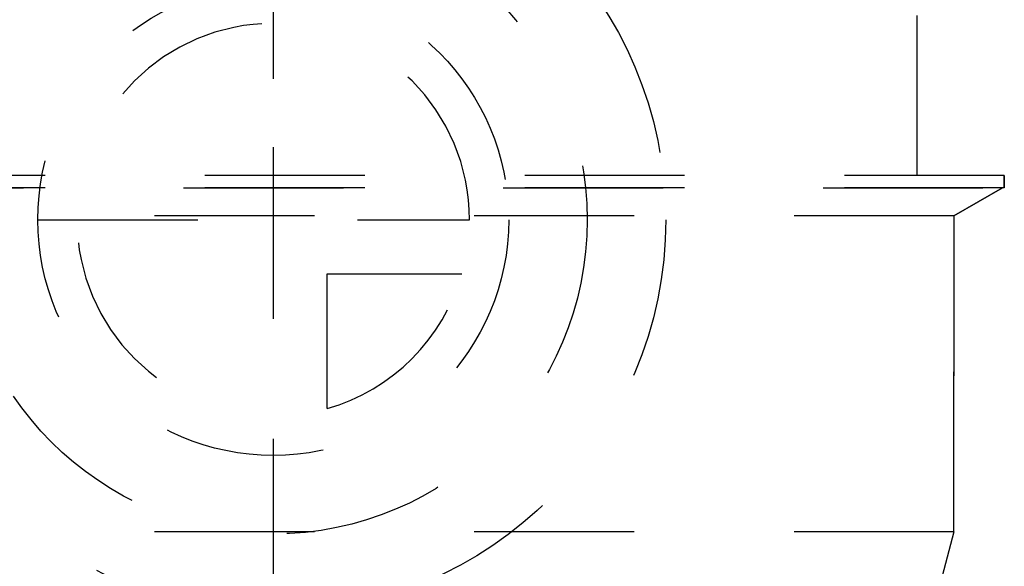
# Model space of a CAD drawing. Header units: millimetres. Extents: x 402 to 598, y 420 to 581.
# Tile 13 of 25: x 490 to 530, y 536 to 559. Entities that reach past the tile are written whole.
import ezdxf

# ---------------------------------------------------------------- set-up
doc = ezdxf.new("R2010")
doc.units = ezdxf.units.MM
doc.header["$LTSCALE"] = 65.185185
doc.linetypes.add('CENTER', pattern=[0.6, 0.375, -0.075, 0.075, -0.075])
doc.linetypes.add('HIDDEN', pattern=[0.2, 0.1, -0.1])
for name, color, linetype in [('ACHSEN_S', 7, 'CONTINUOUS'), ('FLAECHEN', 7, 'CONTINUOUS'), ('KONST.EL_MIT_GEO', 7, 'CONTINUOUS'), ('KURVEN', 7, 'CONTINUOUS')]:
    doc.layers.add(name, color=color, linetype=linetype)

msp = doc.modelspace()

# ---------------------------------------------------------------- linework, layer by layer
at = {"layer": 'ACHSEN_S', "color": 2, "linetype": 'CENTER'}
msp.add_line((500, 580.631), (500, 419.75), dxfattribs=at)
at = {"layer": 'FLAECHEN', "color": 8, "linetype": 'HIDDEN'}
for p, q in [((529.805, 552.25), (529.805, 551.75)), ((529.805, 551.75), (470.195, 551.75)), ((529.733, 551.75), (527.75, 550.605)), ((527.75, 550.605), (527.75, 537.736)), ((527.75, 537.736), (472.25, 537.736)), ((527.75, 537.736), (526.95, 534.75))]:
    msp.add_line(p, q, dxfattribs=at)
at = {"layer": 'KONST.EL_MIT_GEO', "color": 8, "linetype": 'HIDDEN'}
for p, q in [((526.25, 552.25), (526.25, 560.45)), ((529.805, 552.25), (470.195, 552.25)), ((529.805, 551.75), (529.805, 552.25)), ((470.267, 551.75), (529.733, 551.75)), ((527.75, 550.605), (529.733, 551.75)), ((527.75, 550.605), (472.25, 550.605)), ((527.75, 537.736), (527.75, 550.605))]:
    msp.add_line(p, q, dxfattribs=at)
at = {"layer": 'KURVEN', "color": 8, "linetype": 'HIDDEN'}
for p, q in [((500, 566.45), (500, 534.45)), ((490.4, 550.45), (508, 550.45)), ((502.2, 542.758), (502.2, 548.25)), ((502.2, 548.25), (507.692, 548.25))]:
    msp.add_line(p, q, dxfattribs=at)
for radius in [16, 12.8, 9.6]:
    msp.add_circle((500, 550.45), radius, dxfattribs=at)
for start, end in [(0, 270), (285.962, 344.038)]:
    msp.add_arc((500, 550.45), 8, start, end, dxfattribs=at)

doc.saveas('drawing.dxf')
